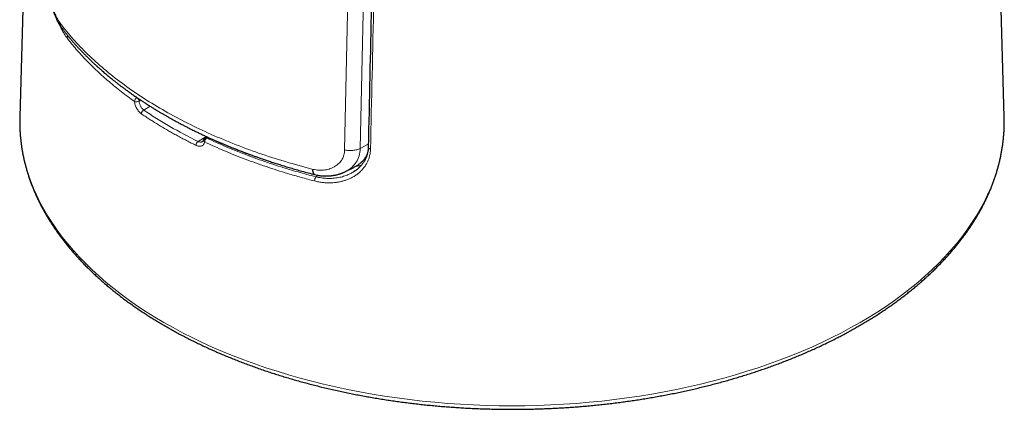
# Model space of a CAD drawing. Header units: millimetres. Extents: x 8 to 882, y 12 to 770.
# Tile 18 of 60: x 773 to 835, y 128 to 152. Entities that reach past the tile are written whole.
import ezdxf

# ---------------------------------------------------------------- set-up
doc = ezdxf.new("R2010")
doc.units = ezdxf.units.MM

msp = doc.modelspace()

# ---------------------------------------------------------------- linework, layer by layer
at = {"color": 7, "linetype": 'Continuous', "lineweight": 30}
for p, q in [((776.677, 281.41), (772.909, 146.137)), ((834.878, 146.137), (833.443, 197.656)), ((772.909, 146.137), (772.906, 145.99)), ((834.881, 145.999), (834.878, 146.137)), ((784.687, 144.879), (784.57, 144.807)), ((793.419, 142.692), (793.929, 142.945)), ((793.9, 142.66), (793.903, 142.662))]:
    msp.add_line(p, q, dxfattribs=at)
at = {"color": 252, "linetype": 'Continuous', "lineweight": 0}
for p, q in [((793.358, 144.048), (794.212, 182.617)), ((795.18, 182.272), (794.339, 144.144)), ((780.281, 147.334), (780.293, 147.34)), ((780.527, 147.182), (780.42, 147.121)), ((781.125, 146.796), (780.713, 146.558)), ((784.134, 144.583), (784.645, 144.899)), ((784.754, 144.848), (784.673, 144.798)), ((794.849, 144.409), (794.339, 144.144)), ((791.548, 142.361), (791.706, 142.455))]:
    msp.add_line(p, q, dxfattribs=at)
at = {"color": 252, "linetype": 'Continuous', "lineweight": 0, "flags": 128}
for points in [[(772.906, 145.99), (772.905, 145.849), (772.916, 145.381), (772.948, 144.913), (773.001, 144.445), (773.075, 143.979), (773.17, 143.514), (773.287, 143.05), (773.424, 142.589), (773.582, 142.13), (773.761, 141.673), (773.961, 141.219), (774.181, 140.768), (774.422, 140.321), (774.682, 139.877), (774.963, 139.438), (775.264, 139.003), (775.584, 138.573), (775.924, 138.147), (776.283, 137.727), (776.66, 137.313), (777.057, 136.904), (777.471, 136.502), (777.904, 136.106), (778.355, 135.716), (778.823, 135.334), (779.309, 134.959), (779.811, 134.591), (780.33, 134.231), (780.865, 133.879), (781.415, 133.535), (781.981, 133.199), (782.562, 132.873), (783.158, 132.555), (783.768, 132.246), (784.392, 131.946), (785.029, 131.656), (785.679, 131.376), (786.341, 131.106), (787.016, 130.846), (787.702, 130.596), (788.399, 130.356), (789.107, 130.128), (789.825, 129.91), (790.553, 129.702), (791.289, 129.506), (792.035, 129.321), (792.788, 129.148), (793.549, 128.986), (794.317, 128.835), (795.092, 128.696), (795.873, 128.569), (796.659, 128.454), (797.451, 128.351), (798.246, 128.259), (799.046, 128.18), (799.849, 128.113), (800.654, 128.058), (801.462, 128.015), (802.272, 127.984), (803.082, 127.966), (803.893, 127.96), (804.705, 127.966), (805.515, 127.984), (806.325, 128.015), (807.133, 128.058), (807.938, 128.113), (808.741, 128.18), (809.541, 128.259), (810.336, 128.351), (811.128, 128.454), (811.914, 128.569), (812.695, 128.696), (813.469, 128.835), (814.238, 128.986), (814.999, 129.148), (815.752, 129.321), (816.498, 129.506), (817.234, 129.702), (817.962, 129.91), (818.68, 130.128), (819.388, 130.356), (820.085, 130.596), (820.771, 130.846), (821.445, 131.106), (822.108, 131.376), (822.758, 131.656), (823.395, 131.946), (824.019, 132.246), (824.629, 132.555), (825.224, 132.873), (825.805, 133.199)], [(825.805, 133.199), (826.372, 133.535), (826.922, 133.879), (827.457, 134.231), (827.976, 134.591), (828.478, 134.959), (828.964, 135.334), (829.432, 135.716), (829.882, 136.106), (830.315, 136.502), (830.73, 136.904), (831.127, 137.313), (831.504, 137.727), (831.863, 138.147), (832.203, 138.573), (832.523, 139.003), (832.824, 139.438), (833.104, 139.877), (833.365, 140.321), (833.606, 140.768), (833.826, 141.219), (834.026, 141.673), (834.205, 142.13), (834.363, 142.589), (834.5, 143.05), (834.617, 143.514), (834.712, 143.979), (834.786, 144.445), (834.839, 144.913), (834.871, 145.381), (834.882, 145.849), (834.881, 145.999)], [(794.986, 144.11), (794.952, 144.119), (794.921, 144.13), (794.894, 144.145), (794.872, 144.162), (794.857, 144.181), (794.847, 144.202), (794.845, 144.221)]]:
    msp.add_lwpolyline(points, dxfattribs=at)
at = {"color": 252, "linetype": 'Continuous', "lineweight": 0}
for centre, radius, start, end in [((776.09, 151.081), 0.208, 136.59604, 176.13545), ((780.413, 147.081), 0.285, 117.52873, 175.7048), ((780.252, 147.465), 0.383, 251.22018, 295.93686), ((780.102, 147.065), 0.323, 9.91228, 56.23365), ((780.853, 146.304), 0.29, 118.75728, 175.80732), ((784.339, 144.321), 0.333, 128.05573, 177.24339), ((784.609, 144.666), 0.13, 174.11585, 242.40944), ((784.89, 144.535), 0.341, 129.44522, 177.32358), ((784.614, 144.714), 0.103, 55.08181, 115.58803), ((791.973, 142.089), 0.505, 147.374, 178.94332)]:
    msp.add_arc(centre, radius, start, end, dxfattribs=at)
at = {"color": 7, "linetype": 'Continuous', "lineweight": 30}
msp.add_arc((784.675, 144.637), 0.2, 121.73036, 167.64263, dxfattribs=at)
at = {"color": 252, "linetype": 'Continuous', "lineweight": 0}
msp.add_ellipse((803.882, 158.391), major_axis=(30.442, 0.468), ratio=0.587275, start_param=3.838408, end_param=3.997503, dxfattribs=at)
at = {"color": 7, "linetype": 'Continuous', "lineweight": 30}
for points, knots in [([(795.685, 182.145), (795.645, 180.336), (795.429, 170.649), (795.149, 158.007), (794.91, 147.176), (794.845, 144.221)], [0, 0, 0, 0, 0.143095, 0.766282, 1, 1, 1, 1]), ([(774.658, 155.003), (774.657, 154.955), (774.656, 154.864), (774.659, 154.731), (774.664, 154.61), (774.671, 154.499), (774.68, 154.391), (774.69, 154.287), (774.702, 154.184), (774.716, 154.07), (774.736, 153.933), (774.763, 153.77), (774.797, 153.594), (774.838, 153.408), (774.888, 153.207), (774.948, 152.996), (775.018, 152.779), (775.093, 152.575), (775.158, 152.416), (775.211, 152.298), (775.25, 152.216), (775.289, 152.14), (775.324, 152.073), (775.355, 152.016), (775.378, 151.976), (775.396, 151.946), (775.412, 151.919), (775.433, 151.885), (775.46, 151.844), (775.492, 151.795), (775.515, 151.762), (775.528, 151.744)], [0, 0, 0, 0, 0.044109, 0.08342, 0.118383, 0.149891, 0.17809, 0.210086, 0.236961, 0.264265, 0.305014, 0.349868, 0.398875, 0.451628, 0.504559, 0.569987, 0.634766, 0.698724, 0.760029, 0.789534, 0.818254, 0.846108, 0.871126, 0.892388, 0.909878, 0.91696, 0.92719, 0.940585, 0.957167, 0.976962, 1, 1, 1, 1]), ([(775.536, 151.736), (775.518, 151.761), (775.481, 151.815), (775.452, 151.911), (775.449, 151.983), (775.447, 152.018)], [0, 0, 0, 0, 0.314076, 0.666628, 1, 1, 1, 1]), ([(775.534, 151.735), (775.561, 151.7), (775.612, 151.633), (775.686, 151.538), (775.753, 151.454), (775.813, 151.38), (775.864, 151.316), (775.908, 151.263), (775.944, 151.219), (775.972, 151.186), (775.993, 151.16), (776.01, 151.139), (776.028, 151.119), (776.047, 151.095), (776.07, 151.068), (776.103, 151.03), (776.148, 150.977), (776.207, 150.908), (776.274, 150.831), (776.347, 150.749), (776.421, 150.666), (776.521, 150.556), (776.645, 150.422), (776.791, 150.267), (776.933, 150.121), (777.075, 149.978), (777.191, 149.863), (777.282, 149.774), (777.345, 149.713), (777.409, 149.652), (777.474, 149.59), (777.537, 149.531), (777.594, 149.478), (777.645, 149.431), (777.69, 149.39), (777.727, 149.356), (777.759, 149.326), (777.793, 149.296), (777.837, 149.256), (777.896, 149.203), (777.97, 149.137), (778.057, 149.061), (778.157, 148.974), (778.264, 148.882), (778.375, 148.788), (778.512, 148.674), (778.673, 148.542), (778.859, 148.393), (779.039, 148.252), (779.215, 148.116), (779.39, 147.984), (779.569, 147.851), (779.754, 147.717), (779.947, 147.579), (780.106, 147.468), (780.224, 147.387), (780.295, 147.339), (780.353, 147.299), (780.399, 147.268), (780.435, 147.244), (780.465, 147.223), (780.498, 147.201), (780.539, 147.174), (780.594, 147.138), (780.663, 147.092), (780.748, 147.037), (780.843, 146.975), (780.945, 146.909), (781.048, 146.844), (781.176, 146.763), (781.328, 146.669), (781.502, 146.562), (781.67, 146.462), (781.83, 146.367), (781.984, 146.277), (782.137, 146.189), (782.295, 146.098), (782.466, 146.003), (782.652, 145.9), (782.854, 145.791), (783.059, 145.682), (783.265, 145.574), (783.47, 145.468), (783.688, 145.358), (783.911, 145.247), (784.133, 145.14), (784.357, 145.032), (784.581, 144.927), (784.803, 144.825), (785.01, 144.732), (785.169, 144.661), (785.284, 144.611), (785.355, 144.58), (785.415, 144.554), (785.461, 144.534), (785.494, 144.52), (785.517, 144.51), (785.542, 144.499), (785.576, 144.485), (785.622, 144.465), (785.682, 144.44), (785.751, 144.41), (785.826, 144.379), (785.899, 144.349), (785.969, 144.32), (786.05, 144.286), (786.139, 144.25), (786.235, 144.211), (786.319, 144.177), (786.401, 144.144), (786.49, 144.109), (786.597, 144.067), (786.717, 144.02), (786.85, 143.969), (786.993, 143.914), (787.151, 143.854), (787.326, 143.789), (787.514, 143.72), (787.717, 143.647), (787.935, 143.57), (788.169, 143.489), (788.42, 143.403), (788.689, 143.314), (788.978, 143.22), (789.284, 143.123), (789.607, 143.023), (789.947, 142.921), (790.303, 142.818), (790.675, 142.713), (791.066, 142.607), (791.334, 142.537), (791.47, 142.501)], [0, 0, 0, 0, 0.008595, 0.016349, 0.023265, 0.029345, 0.034592, 0.039006, 0.04259, 0.045344, 0.04734, 0.048832, 0.050552, 0.052514, 0.054718, 0.057165, 0.062135, 0.067876, 0.074385, 0.081502, 0.088515, 0.095342, 0.109346, 0.122501, 0.134811, 0.146912, 0.15954, 0.164739, 0.170022, 0.17539, 0.180843, 0.186176, 0.190893, 0.194973, 0.198723, 0.201702, 0.203988, 0.20657, 0.209752, 0.214681, 0.220585, 0.227465, 0.235319, 0.243929, 0.252434, 0.26075, 0.2751, 0.288849, 0.301995, 0.314534, 0.326904, 0.339431, 0.352336, 0.365617, 0.37923, 0.384751, 0.389463, 0.393366, 0.39646, 0.398744, 0.400417, 0.40255, 0.405275, 0.408593, 0.413315, 0.418877, 0.425279, 0.432063, 0.438694, 0.44517, 0.456686, 0.467678, 0.478147, 0.48809, 0.497509, 0.5067, 0.51615, 0.526455, 0.53761, 0.549617, 0.562472, 0.573833, 0.585781, 0.598318, 0.611378, 0.624049, 0.636035, 0.649283, 0.661583, 0.672936, 0.683343, 0.68775, 0.691681, 0.69494, 0.697529, 0.699093, 0.700243, 0.701372, 0.703156, 0.705663, 0.708863, 0.712755, 0.716892, 0.720818, 0.724533, 0.728038, 0.733774, 0.738838, 0.743232, 0.74714, 0.751791, 0.757409, 0.763993, 0.770674, 0.778124, 0.786342, 0.795329, 0.805087, 0.815421, 0.8265, 0.838325, 0.850899, 0.864472, 0.878825, 0.893961, 0.909884, 0.926597, 0.943785, 0.961745, 0.980481, 1, 1, 1, 1]), ([(772.906, 145.985), (772.906, 145.974), (772.904, 145.882), (772.905, 145.712), (772.91, 145.473), (772.921, 145.235), (772.937, 144.996), (772.959, 144.758), (772.986, 144.52), (773.018, 144.282), (773.055, 144.045), (773.098, 143.808), (773.146, 143.571), (773.2, 143.334), (773.259, 143.098), (773.323, 142.862), (773.392, 142.627), (773.467, 142.393), (773.547, 142.159), (773.632, 141.925), (773.722, 141.692), (773.818, 141.46), (773.919, 141.229), (774.025, 140.998), (774.136, 140.769), (774.252, 140.54), (774.374, 140.312), (774.501, 140.085), (774.632, 139.859), (774.769, 139.634), (774.911, 139.41), (775.058, 139.187), (775.211, 138.965), (775.368, 138.745), (775.53, 138.525), (775.697, 138.307), (775.869, 138.091), (776.045, 137.875), (776.227, 137.661), (776.413, 137.449), (776.605, 137.238), (776.801, 137.029), (777.001, 136.821), (777.207, 136.614), (777.417, 136.41), (777.631, 136.207), (777.85, 136.005), (778.074, 135.806), (778.302, 135.608), (778.535, 135.412), (778.772, 135.218), (779.013, 135.026), (779.258, 134.836), (779.508, 134.647), (779.762, 134.461), (780.02, 134.276), (780.283, 134.094), (780.549, 133.914), (780.819, 133.736), (781.094, 133.559), (781.372, 133.386), (781.654, 133.214), (781.94, 133.044), (782.23, 132.877), (782.523, 132.712), (782.821, 132.549), (783.121, 132.389), (783.426, 132.231), (783.734, 132.075), (784.045, 131.922), (784.36, 131.771), (784.678, 131.623), (784.999, 131.477), (785.323, 131.334), (785.651, 131.193), (785.982, 131.054), (786.316, 130.919), (786.653, 130.785), (786.993, 130.655), (787.336, 130.527), (787.681, 130.402), (788.03, 130.279), (788.381, 130.159), (788.734, 130.042), (789.091, 129.927), (789.45, 129.816), (789.811, 129.707), (790.175, 129.6), (790.541, 129.497), (790.909, 129.396), (791.28, 129.299), (791.652, 129.204), (792.027, 129.112), (792.404, 129.023), (792.783, 128.936), (793.164, 128.853), (793.546, 128.772), (793.93, 128.695), (794.316, 128.62), (794.704, 128.549), (795.093, 128.48), (795.484, 128.414), (795.876, 128.352), (796.27, 128.292), (796.665, 128.235), (797.061, 128.182), (797.458, 128.131), (797.856, 128.084), (798.255, 128.039), (798.656, 127.998), (799.057, 127.959), (799.459, 127.924), (799.862, 127.892), (800.265, 127.862), (800.669, 127.836), (801.074, 127.813), (801.479, 127.793), (801.885, 127.776), (802.291, 127.763), (802.697, 127.752), (803.103, 127.744), (803.51, 127.74), (803.916, 127.738), (804.323, 127.74), (804.729, 127.745), (805.136, 127.753), (805.542, 127.764), (805.948, 127.778), (806.353, 127.795), (806.758, 127.816), (807.163, 127.839), (807.567, 127.865), (807.97, 127.895), (808.373, 127.928), (808.775, 127.963), (809.176, 128.002), (809.576, 128.044), (809.975, 128.089), (810.374, 128.137), (810.771, 128.188), (811.167, 128.242), (811.561, 128.299), (811.955, 128.359), (812.347, 128.422), (812.737, 128.488), (813.126, 128.557), (813.514, 128.629), (813.899, 128.703), (814.284, 128.781), (814.666, 128.862), (815.046, 128.946), (815.425, 129.032), (815.802, 129.122), (816.176, 129.214), (816.549, 129.309), (816.919, 129.407), (817.287, 129.508), (817.653, 129.612), (818.016, 129.719), (818.377, 129.828), (818.736, 129.94), (819.092, 130.055), (819.445, 130.172), (819.796, 130.293), (820.144, 130.415), (820.49, 130.541), (820.832, 130.669), (821.172, 130.8), (821.508, 130.934), (821.842, 131.07), (822.172, 131.208), (822.5, 131.349), (822.824, 131.493), (823.145, 131.639), (823.463, 131.788), (823.777, 131.939), (824.088, 132.093), (824.395, 132.248), (824.699, 132.407), (825, 132.567), (825.296, 132.73), (825.589, 132.896), (825.879, 133.063), (826.164, 133.233), (826.446, 133.405), (826.724, 133.579), (826.998, 133.755), (827.268, 133.934), (827.534, 134.114), (827.796, 134.297), (828.054, 134.482), (828.307, 134.668), (828.557, 134.857), (828.802, 135.048), (829.043, 135.24), (829.279, 135.435), (829.511, 135.631), (829.739, 135.829), (829.962, 136.029), (830.181, 136.23), (830.395, 136.434), (830.605, 136.639), (830.81, 136.845), (831.01, 137.054), (831.205, 137.263), (831.396, 137.475), (831.582, 137.687), (831.763, 137.902), (831.94, 138.117), (832.111, 138.334), (832.278, 138.553), (832.439, 138.772), (832.596, 138.993), (832.748, 139.215), (832.894, 139.439), (833.036, 139.663), (833.172, 139.888), (833.303, 140.115), (833.43, 140.342), (833.551, 140.571), (833.667, 140.8), (833.777, 141.03), (833.883, 141.261), (833.983, 141.493), (834.078, 141.726), (834.168, 141.959), (834.252, 142.193), (834.331, 142.427), (834.405, 142.662), (834.474, 142.898), (834.537, 143.134), (834.595, 143.37), (834.648, 143.607), (834.695, 143.844), (834.737, 144.081), (834.774, 144.319), (834.806, 144.557), (834.832, 144.795), (834.852, 145.034), (834.868, 145.272), (834.878, 145.51), (834.882, 145.749), (834.883, 145.91), (834.881, 145.992), (834.881, 145.994)], [0, 0, 0, 0, 0.000609, 0.004717, 0.008825, 0.012932, 0.017041, 0.021149, 0.025259, 0.029369, 0.03348, 0.037593, 0.041707, 0.045822, 0.049939, 0.054059, 0.05818, 0.062303, 0.066428, 0.070556, 0.074686, 0.078818, 0.082953, 0.08709, 0.09123, 0.095372, 0.099516, 0.103663, 0.107811, 0.111962, 0.116116, 0.120271, 0.124428, 0.128588, 0.132749, 0.136911, 0.141076, 0.145242, 0.149409, 0.153578, 0.157748, 0.16192, 0.166092, 0.170265, 0.17444, 0.178615, 0.182791, 0.186968, 0.191145, 0.195323, 0.199501, 0.20368, 0.207859, 0.212039, 0.216218, 0.220398, 0.224578, 0.228759, 0.232939, 0.237119, 0.2413, 0.24548, 0.24966, 0.25384, 0.258021, 0.262201, 0.266381, 0.27056, 0.27474, 0.278919, 0.283099, 0.287278, 0.291456, 0.295635, 0.299813, 0.303992, 0.30817, 0.312347, 0.316525, 0.320702, 0.324879, 0.329056, 0.333232, 0.337409, 0.341585, 0.345761, 0.349936, 0.354112, 0.358287, 0.362462, 0.366637, 0.370812, 0.374986, 0.37916, 0.383334, 0.387508, 0.391682, 0.395855, 0.400029, 0.404202, 0.408375, 0.412548, 0.416721, 0.420893, 0.425066, 0.429238, 0.43341, 0.437582, 0.441754, 0.445926, 0.450098, 0.45427, 0.458442, 0.462613, 0.466785, 0.470956, 0.475128, 0.479299, 0.483471, 0.487642, 0.491813, 0.495985, 0.500156, 0.504327, 0.508499, 0.51267, 0.516841, 0.521013, 0.525184, 0.529356, 0.533527, 0.537699, 0.54187, 0.546042, 0.550214, 0.554385, 0.558557, 0.562729, 0.566901, 0.571073, 0.575246, 0.579418, 0.583591, 0.587763, 0.591936, 0.596109, 0.600282, 0.604456, 0.608629, 0.612803, 0.616976, 0.62115, 0.625325, 0.629499, 0.633673, 0.637848, 0.642023, 0.646198, 0.650374, 0.654549, 0.658725, 0.662901, 0.667078, 0.671254, 0.675431, 0.679608, 0.683785, 0.687963, 0.69214, 0.696318, 0.700497, 0.704675, 0.708854, 0.713033, 0.717212, 0.721391, 0.725571, 0.729751, 0.733931, 0.738111, 0.742291, 0.746472, 0.750653, 0.754833, 0.759014, 0.763195, 0.767376, 0.771557, 0.775738, 0.77992, 0.7841, 0.788281, 0.792462, 0.796642, 0.800823, 0.805003, 0.809182, 0.813361, 0.81754, 0.821718, 0.825895, 0.830072, 0.834248, 0.838423, 0.842597, 0.846771, 0.850943, 0.855114, 0.859283, 0.863451, 0.867618, 0.871783, 0.875947, 0.880108, 0.884268, 0.888426, 0.892582, 0.896736, 0.900887, 0.905037, 0.909184, 0.913329, 0.917471, 0.921611, 0.925749, 0.929884, 0.934016, 0.938147, 0.942275, 0.9464, 0.950524, 0.954645, 0.958765, 0.962882, 0.966998, 0.971112, 0.975225, 0.979336, 0.983446, 0.987556, 0.991664, 0.995772, 0.99988, 1, 1, 1, 1]), ([(784.479, 144.681), (784.477, 144.674), (784.474, 144.657), (784.465, 144.636), (784.455, 144.617), (784.444, 144.601), (784.432, 144.589), (784.424, 144.584), (784.42, 144.581)], [0, 0, 0, 0, 0.120349, 0.283979, 0.452486, 0.628236, 0.815921, 1, 1, 1, 1]), ([(794.845, 144.222), (794.845, 144.221), (794.845, 144.188), (794.841, 144.124), (794.832, 144.03), (794.817, 143.936), (794.798, 143.843), (794.773, 143.75), (794.744, 143.66), (794.709, 143.57), (794.67, 143.483), (794.625, 143.396), (794.576, 143.312), (794.521, 143.23), (794.462, 143.15), (794.399, 143.073), (794.331, 142.999), (794.258, 142.928), (794.181, 142.86), (794.099, 142.794), (794.013, 142.732), (793.946, 142.687), (793.908, 142.665), (793.9, 142.66)], [0, 0, 0, 0, 0.001699, 0.048476, 0.098207, 0.146926, 0.196999, 0.247312, 0.297936, 0.348525, 0.399742, 0.451513, 0.503736, 0.556295, 0.609064, 0.661919, 0.71493, 0.768404, 0.822438, 0.876949, 0.931844, 0.987015, 1, 1, 1, 1]), ([(794.778, 143.77), (794.755, 143.725), (794.706, 143.63), (794.612, 143.495), (794.502, 143.364), (794.377, 143.241), (794.237, 143.128), (794.087, 143.028), (793.98, 142.972), (793.929, 142.945)], [0, 0, 0, 0, 0.126933, 0.270475, 0.414057, 0.557192, 0.708375, 0.860002, 1, 1, 1, 1]), ([(791.472, 142.503), (791.46, 142.507), (791.433, 142.516), (791.401, 142.564), (791.378, 142.635), (791.364, 142.725), (791.364, 142.796), (791.364, 142.83)], [0, 0, 0, 0, 0.181341, 0.395999, 0.60638, 0.808693, 1, 1, 1, 1]), ([(791.472, 142.501), (791.529, 142.488), (791.637, 142.465), (791.792, 142.441), (791.93, 142.426), (792.05, 142.418), (792.147, 142.415), (792.224, 142.415), (792.287, 142.416), (792.346, 142.418), (792.406, 142.422), (792.474, 142.427), (792.554, 142.436), (792.642, 142.448), (792.734, 142.464), (792.829, 142.483), (792.921, 142.506), (792.999, 142.528), (793.059, 142.547), (793.103, 142.561), (793.142, 142.575), (793.178, 142.588), (793.213, 142.602), (793.25, 142.616), (793.295, 142.635), (793.353, 142.66), (793.395, 142.681), (793.419, 142.692)], [0, 0, 0, 0, 0.085204, 0.162229, 0.230952, 0.290593, 0.341057, 0.374792, 0.406048, 0.435198, 0.463624, 0.496617, 0.537216, 0.582211, 0.629152, 0.678043, 0.728925, 0.776771, 0.804302, 0.828594, 0.849642, 0.871823, 0.88826, 0.906697, 0.929982, 0.961053, 1, 1, 1, 1])]:
    msp.add_open_spline(points, degree=3, knots=knots, dxfattribs=at)
at = {"color": 252, "linetype": 'Continuous', "lineweight": 0}
for points, knots in [([(795.833, 182.128), (795.688, 175.655), (795.404, 162.982), (795.124, 150.31), (794.986, 144.11)], [0, 0, 0, 0, 0.510714, 1, 1, 1, 1]), ([(774.713, 154.812), (774.714, 154.703), (774.714, 154.483), (774.749, 154.11), (774.808, 153.723), (774.895, 153.329), (775.004, 152.948), (775.134, 152.593), (775.282, 152.275), (775.391, 152.105), (775.447, 152.018)], [0, 0, 0, 0, 0.117796, 0.238404, 0.360408, 0.483423, 0.61273, 0.7391, 0.866807, 1, 1, 1, 1]), ([(775.883, 151.095), (775.844, 151.147), (775.767, 151.253), (775.655, 151.433), (775.546, 151.63), (775.461, 151.799), (775.414, 151.907), (775.4, 151.939)], [0, 0, 0, 0, 0.2248071, 0.4505337, 0.676594, 0.9023596, 1, 1, 1, 1]), ([(775.447, 152.018), (775.713, 151.686), (776.243, 151.021), (777.176, 150.059), (778.205, 149.13), (779.336, 148.238), (780.561, 147.386), (781.876, 146.578), (783.277, 145.818), (784.758, 145.108), (786.312, 144.45), (787.935, 143.849), (789.615, 143.301), (790.781, 142.987), (791.364, 142.83)], [0, 0, 0, 0, 0.083336, 0.166671, 0.250004, 0.333336, 0.416668, 0.5, 0.583332, 0.666663, 0.749996, 0.833329, 0.916664, 1, 1, 1, 1]), ([(780.129, 147.102), (779.989, 147.203), (779.709, 147.404), (779.303, 147.713), (778.908, 148.026), (778.524, 148.346), (778.152, 148.67), (777.791, 149), (777.441, 149.337), (777.103, 149.679), (776.777, 150.026), (776.465, 150.378), (776.165, 150.734), (775.977, 150.975), (775.883, 151.095)], [0, 0, 0, 0, 0.082412, 0.164835, 0.247247, 0.330017, 0.412798, 0.495569, 0.579448, 0.663338, 0.747217, 0.831475, 0.915743, 1, 1, 1, 1]), ([(779.804, 147.682), (779.821, 147.668), (779.976, 147.55), (780.138, 147.435), (780.281, 147.334)], [0, 0, 0, 0, 0.1142078, 1, 1, 1, 1]), ([(780.563, 146.325), (780.545, 146.339), (780.508, 146.366), (780.453, 146.417), (780.394, 146.482), (780.332, 146.564), (780.271, 146.664), (780.218, 146.772), (780.176, 146.883), (780.145, 146.995), (780.134, 147.066), (780.129, 147.102)], [0, 0, 0, 0, 0.088684, 0.177698, 0.266383, 0.389114, 0.511842, 0.633989, 0.756131, 0.878068, 1, 1, 1, 1]), ([(780.42, 147.121), (780.423, 147.095), (780.43, 147.043), (780.45, 146.963), (780.478, 146.882), (780.513, 146.805), (780.554, 146.732), (780.593, 146.676), (780.628, 146.635), (780.655, 146.607), (780.684, 146.58), (780.703, 146.565), (780.713, 146.558)], [0, 0, 0, 0, 0.120446, 0.244395, 0.364971, 0.489007, 0.609921, 0.734312, 0.799353, 0.864921, 0.932167, 1, 1, 1, 1]), ([(784.007, 144.337), (783.906, 144.387), (783.704, 144.487), (783.405, 144.64), (783.109, 144.795), (782.816, 144.953), (782.537, 145.107), (782.186, 145.306), (781.767, 145.553), (781.358, 145.806), (781.036, 146.011), (780.798, 146.167), (780.642, 146.272), (780.563, 146.325)], [0, 0, 0, 0, 0.082051, 0.164102, 0.246167, 0.328275, 0.410396, 0.484011, 0.631285, 0.778628, 0.852395, 0.926192, 1, 1, 1, 1]), ([(784.549, 144.551), (784.544, 144.53), (784.533, 144.489), (784.506, 144.435), (784.469, 144.381), (784.418, 144.334), (784.349, 144.298), (784.272, 144.28), (784.187, 144.28), (784.098, 144.297), (784.037, 144.324), (784.007, 144.337)], [0, 0, 0, 0, 0.088003, 0.1763421, 0.2643501, 0.3868988, 0.5094524, 0.6319994, 0.7545486, 0.8772748, 1, 1, 1, 1]), ([(784.134, 144.583), (784.156, 144.574), (784.2, 144.556), (784.265, 144.545), (784.327, 144.546), (784.38, 144.558), (784.408, 144.575), (784.42, 144.582)], [0, 0, 0, 0, 0.208451, 0.422952, 0.631587, 0.846211, 1, 1, 1, 1]), ([(791.468, 142.098), (791.326, 142.135), (791.042, 142.208), (790.619, 142.324), (790.2, 142.443), (789.691, 142.593), (789.095, 142.777), (788.417, 142.999), (787.749, 143.232), (787.089, 143.475), (786.437, 143.728), (785.796, 143.993), (785.165, 144.266), (784.754, 144.456), (784.549, 144.551)], [0, 0, 0, 0, 0.057372, 0.114744, 0.17217, 0.229596, 0.325266, 0.420937, 0.516856, 0.612775, 0.709453, 0.806131, 0.903066, 1, 1, 1, 1]), ([(784.673, 144.798), (784.875, 144.705), (785.278, 144.518), (785.898, 144.25), (786.528, 143.99), (787.173, 143.738), (787.831, 143.495), (788.501, 143.262), (789.182, 143.038), (789.824, 142.839), (790.425, 142.663), (790.984, 142.508), (791.359, 142.409), (791.548, 142.361), (791.548, 142.361)], [0, 0, 0, 0, 0.09578, 0.19159, 0.287401, 0.38318, 0.47997, 0.576792, 0.673614, 0.770404, 0.846931, 0.923466, 0.999993, 1, 1, 1, 1]), ([(791.364, 142.83), (791.495, 142.809), (791.753, 142.767), (792.123, 142.785), (792.465, 142.868), (792.768, 143.015), (793.025, 143.211), (793.214, 143.452), (793.334, 143.733), (793.35, 143.942), (793.358, 144.048)], [0, 0, 0, 0, 0.133164, 0.260801, 0.387057, 0.516217, 0.642891, 0.762294, 0.879537, 1, 1, 1, 1]), ([(794.986, 144.11), (794.983, 144.04), (794.975, 143.898), (794.937, 143.693), (794.879, 143.494), (794.801, 143.304), (794.704, 143.125), (794.589, 142.956), (794.458, 142.799), (794.308, 142.65), (794.139, 142.513), (793.951, 142.387), (793.751, 142.278), (793.547, 142.188), (793.343, 142.117), (793.14, 142.062), (792.93, 142.02), (792.716, 141.992), (792.487, 141.978), (792.243, 141.979), (791.986, 142), (791.727, 142.037), (791.554, 142.078), (791.468, 142.098)], [0, 0, 0, 0, 0.046543, 0.093262, 0.13999, 0.186546, 0.233023, 0.279646, 0.326284, 0.372781, 0.42274, 0.472845, 0.522963, 0.572939, 0.617367, 0.661927, 0.706534, 0.7511, 0.795533, 0.846585, 0.897771, 0.948953, 1, 1, 1, 1]), ([(794.339, 144.144), (794.27, 144.115), (794.131, 144.057), (793.877, 144.014), (793.611, 144.006), (793.441, 144.035), (793.358, 144.048)], [0, 0, 0, 0, 0.245451, 0.5, 0.754549, 1, 1, 1, 1]), ([(794.339, 144.144), (794.324, 143.985), (794.294, 143.673), (794.102, 143.268), (793.817, 142.946), (793.579, 142.756), (793.427, 142.699), (793.416, 142.695)], [0, 0, 0, 0, 0.252657, 0.498259, 0.740504, 0.980737, 1, 1, 1, 1]), ([(794.543, 143.417), (794.573, 143.427), (794.611, 143.44), (794.648, 143.456), (794.657, 143.46)], [0, 0, 0, 0, 0.765669, 1, 1, 1, 1]), ([(791.548, 142.361), (791.548, 142.361), (791.606, 142.347), (791.721, 142.322), (791.893, 142.293), (792.084, 142.271), (792.296, 142.259), (792.512, 142.26), (792.709, 142.275), (792.886, 142.297), (793.054, 142.328), (793.217, 142.368), (793.37, 142.415), (793.516, 142.468), (793.653, 142.527), (793.781, 142.59), (793.861, 142.637), (793.9, 142.66)], [0, 0, 0, 0, 0.000022, 0.069012, 0.136401, 0.203962, 0.296549, 0.389568, 0.464444, 0.536999, 0.60976, 0.678319, 0.747056, 0.814114, 0.877281, 0.940496, 1, 1, 1, 1]), ([(794.409, 143.087), (794.377, 143.079), (794.298, 143.057), (794.181, 143.034), (794.096, 143.021), (794.058, 143.016)], [0, 0, 0, 0, 0.286798, 0.684161, 1, 1, 1, 1])]:
    msp.add_open_spline(points, degree=3, knots=knots, dxfattribs=at)

doc.saveas('drawing.dxf')
